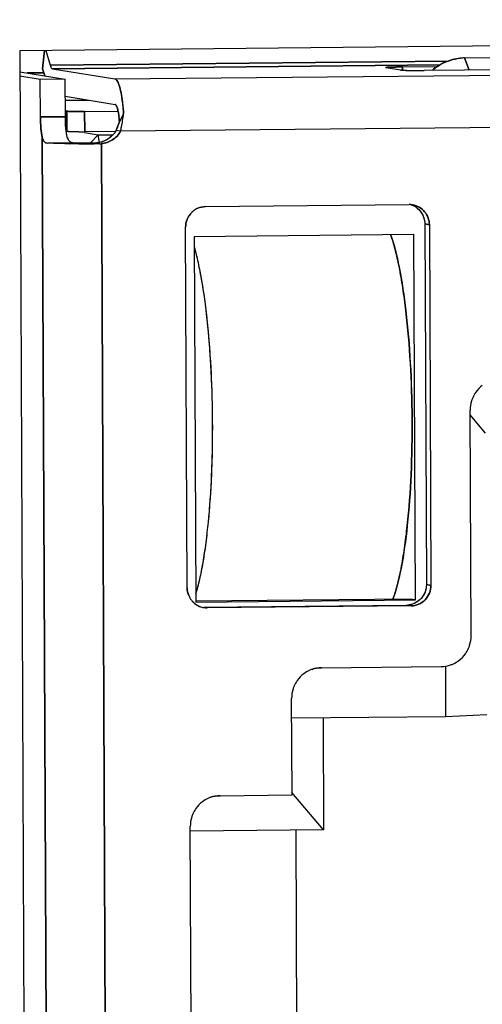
# Model space of a CAD drawing. Header units: millimetres. Extents: x 0 to 1750, y -1720 to 477.
# Tile 20 of 256: x 322.54 to 327.1, y -970.03 to -960.34. Entities that reach past the tile are written whole.
import ezdxf

# ---------------------------------------------------------------- set-up
doc = ezdxf.new("R2010")
doc.units = ezdxf.units.MM
doc.header["$LTSCALE"] = 92.51
for name, color, linetype in [('101304998_DXF_CONTINUOUS_LINE', 7, 'CONTINUOUS'), ('190611482_DXF_CONTINUOUS_LINE', 7, 'CONTINUOUS'), ('_101304998_1DXF_CONTINUOUS_LINE', 7, 'CONTINUOUS'), ('BREP_WITH_VODXF_CONTINUOUS_LINE', 7, 'CONTINUOUS'), ('DE-11-072043DXF_CONTINUOUS_LINE', 7, 'CONTINUOUS'), ('MANIFOLD_SOLDXF_CONTINUOUS_LINE', 7, 'CONTINUOUS')]:
    doc.layers.add(name, color=color, linetype=linetype)

msp = doc.modelspace()

# ---------------------------------------------------------------- linework, layer by layer
at = {"layer": '101304998_DXF_CONTINUOUS_LINE'}
for p, q in [((322.7856, -960.6424), (322.7675, -960.8217)), ((322.799, -960.6423), (322.8416, -960.7846)), ((323.4798, -960.9222), (352.208, -960.6371)), ((326.9229, -960.7154), (329.8745, -960.6861)), ((326.9229, -960.7154), (326.9679, -960.834)), ((326.7606, -960.7457), (322.8416, -960.7846)), ((322.8641, -960.8217), (326.6798, -960.7839)), ((326.2925, -960.8345), (326.1493, -960.8111)), ((326.3103, -960.8033), (326.6541, -960.7999)), ((326.3104, -960.8344), (326.3103, -960.8033)), ((330.6572, -960.7974), (326.525, -960.8384)), ((322.5422, -960.851), (322.9896, -960.924)), ((322.7437, -960.9264), (322.5424, -960.8936)), ((322.6154, -960.8629), (322.7794, -960.8613)), ((322.7675, -960.8217), (322.7883, -960.8911)), ((322.8641, -960.8217), (323.4798, -960.9222)), ((326.3552, -960.8377), (326.3218, -960.8366)), ((322.9896, -960.924), (322.7437, -960.9264)), ((322.7453, -961.2962), (322.7437, -960.9264)), ((322.9913, -961.2938), (322.9896, -960.924)), ((322.9904, -961.092), (323.4809, -961.1721)), ((322.9906, -961.1321), (323.222, -961.1298)), ((352.2997, -961.1515), (323.5356, -961.4369)), ((322.9913, -961.2938), (322.7453, -961.2962)), ((323.0063, -961.2394), (322.991, -961.2369)), ((323.0072, -961.4393), (323.0063, -961.2394)), ((323.1807, -961.2423), (323.5105, -961.239)), ((323.1807, -961.2423), (323.1816, -961.4422)), ((323.5237, -961.3439), (323.5654, -961.2659)), ((323.1803, -961.4499), (323.3158, -961.4721)), ((323.4845, -961.4392), (323.1816, -961.4422)), ((323.3158, -961.4721), (323.2384, -961.5518)), ((323.3158, -961.4721), (323.4605, -961.4706)), ((323.329, -961.5457), (323.3158, -961.4721)), ((323.5356, -961.4369), (323.4909, -961.4296)), ((322.8419, -979.2507), (322.7641, -961.499)), ((322.8138, -961.5532), (323.0863, -961.5505)), ((323.1231, -961.5594), (323.0284, -961.5587)), ((323.3011, -961.5592), (323.2739, -961.5593)), ((323.2811, -961.5516), (323.3003, -961.5548)), ((323.326, -961.559), (323.3011, -961.5592)), ((323.3457, -961.558), (323.4231, -979.2112)), ((324.3717, -962.1783), (326.3787, -962.1584)), ((326.5316, -962.3491), (326.5763, -962.3564)), ((326.5316, -962.3491), (326.5471, -965.8974)), ((326.5763, -962.3564), (326.5919, -965.9047)), ((324.1913, -965.9285), (324.1758, -962.3802)), ((324.2594, -962.4716), (326.4238, -962.4501)), ((326.4396, -966.0484), (326.4238, -962.4501)), ((324.2594, -962.4716), (324.2751, -966.0699)), ((326.9876, -966.4005), (326.9779, -964.1816)), ((327.1301, -964.4067), (326.9781, -964.2263)), ((326.5919, -965.9047), (326.5471, -965.8974)), ((326.3859, -966.0396), (324.275, -966.0606)), ((326.4396, -966.0484), (326.3859, -966.0396)), ((324.2751, -966.0699), (326.4396, -966.0484)), ((324.3559, -966.119), (326.3513, -966.0992)), ((326.396, -966.1065), (324.389, -966.1264)), ((325.5132, -966.715), (326.6938, -966.7033)), ((326.7398, -967.1949), (326.7376, -966.7031)), ((325.2235, -967.9674), (325.2193, -967.0178)), ((325.2202, -967.21), (326.7398, -967.1949)), ((325.5288, -967.2069), (325.5336, -968.3109)), ((326.7398, -967.1949), (327.1422, -967.1754)), ((324.5151, -967.9744), (325.2235, -967.9674)), ((325.5336, -968.3109), (325.2234, -967.9427)), ((324.2397, -972.4752), (324.2213, -968.2772)), ((325.5336, -968.3109), (324.2217, -968.3239))]:
    msp.add_line(p, q, dxfattribs=at)
for centre, radius, start, end in [((326.9278, -961.1921), 0.4767, 90.58188, 95.75308), ((326.4279, -957.6747), 3.1638, 268.68347, 269.06671), ((326.4441, -956.697), 4.1417, 269.06259, 269.35555), ((326.4588, -955.28), 5.5587, 269.36876, 269.88318), ((326.4611, -954.3959), 6.4428, 269.87909, 270.56896), ((326.9444, -961.2339), 0.5226, 127.19506, 130.62246), ((323.1336, -956.6141), 4.8284, 269.87086, 270.56922), ((323.2762, -961.3027), 0.2494, 326.75413, 329.40031), ((323.1471, -950.9337), 10.6257, 269.12375, 269.36014), ((323.0657, -961.4927), 0.054, 219.33845, 229.91239), ((323.0902, -961.379), 0.1715, 265.68455, 268.6853), ((323.1853, -945.9654), 15.5942, 269.77144, 270.1375), ((323.1841, -945.0736), 16.486, 270.13419, 270.31181), ((323.2794, -961.3115), 0.2401, 270.42411, 272.01045), ((323.2796, -961.3164), 0.2352, 272.00524, 275.21996), ((323.3239, -961.3194), 0.2396, 270.49003, 275.21877), ((326.3805, -962.3516), 0.1932, 80.67604, 90.52942), ((326.3351, -962.3461), 0.1952, 52.4728, 67.65994), ((324.3784, -962.3791), 0.2026, 143.2243, 158.22573), ((324.3769, -962.378), 0.2008, 136.20598, 143.21507), ((324.3759, -962.3772), 0.1995, 128.49447, 136.18488), ((324.3751, -962.3761), 0.1981, 113.73333, 128.50414), ((327.2817, -964.1799), 0.3038, 144.71581, 156.46776), ((327.2803, -964.1793), 0.3023, 127.11086, 144.6559), ((327.285, -964.1806), 0.3071, 162.45688, 180.18562), ((327.2813, -964.1797), 0.3033, 156.46804, 162.40906), ((324.3912, -965.9284), 0.1998, 202.83323, 217.51835), ((324.3898, -965.9294), 0.1981, 217.53674, 221.70148), ((324.3884, -965.9307), 0.1962, 221.70246, 225.28943), ((324.3884, -965.9306), 0.1962, 225.29968, 232.41587), ((324.3878, -965.9314), 0.1952, 232.41148, 247.79081), ((324.3874, -965.9313), 0.1952, 247.91133, 260.70288), ((324.3872, -965.9333), 0.1932, 260.67604, 270.52942), ((326.3492, -965.9062), 0.193, 270.59708, 278.45804), ((326.6805, -966.4015), 0.3071, 342.29038, 0.18516), ((326.6838, -966.4022), 0.3038, 324.66759, 336.45352), ((326.6842, -966.4024), 0.3033, 336.45386, 342.24037), ((326.6852, -966.4028), 0.3023, 307.06232, 324.60781), ((326.6905, -966.4104), 0.2929, 288.94707, 295.02738), ((326.6888, -966.4069), 0.2968, 295.04179, 306.97587), ((325.5218, -967.0155), 0.3023, 127.11086, 144.6559), ((325.5181, -967.0114), 0.2968, 115.05645, 127.02465), ((325.5164, -967.008), 0.293, 109.11991, 115.0417), ((325.5227, -967.0159), 0.3033, 156.46804, 162.40906), ((325.5232, -967.0161), 0.3038, 144.71581, 156.46776), ((325.5264, -967.0168), 0.3071, 162.45688, 180.18562), ((324.5237, -968.2749), 0.3023, 127.11086, 144.6559), ((324.5201, -968.2708), 0.2968, 115.05645, 127.02465), ((324.5184, -968.2674), 0.293, 109.11991, 115.0417), ((324.5247, -968.2753), 0.3033, 156.46804, 162.40906), ((324.5251, -968.2755), 0.3038, 144.71581, 156.46776), ((324.5284, -968.2762), 0.3071, 162.45688, 180.18562)]:
    msp.add_arc(centre, radius, start, end, dxfattribs=at)
for points, knots in [([(322.8416, -960.7846), (322.8443, -960.7938), (322.8487, -960.8072), (322.8589, -960.8209), (322.8641, -960.8217)], [0, 0, 0, 0, 0.649203, 1, 1, 1, 1]), ([(326.1461, -960.8101), (326.1461, -960.8095), (326.1491, -960.8091), (326.1529, -960.8083), (326.161, -960.8077), (326.1763, -960.8066), (326.2023, -960.8055), (326.2246, -960.8048), (326.2372, -960.8045)], [0, 0, 0, 0, 0.018799, 0.069868, 0.153638, 0.268597, 0.584844, 1, 1, 1, 1]), ([(326.1493, -960.8111), (326.1485, -960.811), (326.1476, -960.8108), (326.1461, -960.8104), (326.1461, -960.8101)], [0, 0, 0, 0, 0.718122, 1, 1, 1, 1]), ([(326.2372, -960.8045), (326.2429, -960.8044), (326.2673, -960.8039), (326.2916, -960.8035), (326.3103, -960.8033)], [0, 0, 0, 0, 0.234628, 1, 1, 1, 1]), ([(326.6285, -960.8176), (326.6468, -960.8038), (326.7226, -960.7536), (326.8124, -960.7246), (326.88, -960.7178)], [0, 0, 0, 0, 0.252214, 1, 1, 1, 1]), ([(326.3218, -960.8366), (326.3185, -960.8365), (326.3087, -960.836), (326.2988, -960.8355), (326.2925, -960.8345)], [0, 0, 0, 0, 0.342234, 1, 1, 1, 1]), ([(323.5654, -961.2659), (323.5623, -961.2205), (323.5545, -961.1383), (323.5361, -961.0325), (323.5162, -960.9645), (323.4965, -960.9315), (323.485, -960.9231), (323.4798, -960.9222)], [0, 0, 0, 0, 0.376825, 0.681977, 0.89079, 0.956231, 1, 1, 1, 1]), ([(323.4809, -961.1721), (323.4846, -961.1727), (323.4925, -961.1807), (323.4964, -961.1897), (323.4988, -961.1956)], [0, 0, 0, 0, 0.373365, 1, 1, 1, 1]), ([(322.7641, -961.499), (322.7571, -961.4694), (322.7485, -961.4017), (322.7455, -961.3338), (322.7453, -961.2962)], [0, 0, 0, 0, 0.447683, 1, 1, 1, 1]), ([(322.9999, -961.4382), (322.9985, -961.4271), (322.9934, -961.3791), (322.9914, -961.3309), (322.9913, -961.2938)], [0, 0, 0, 0, 0.231638, 1, 1, 1, 1]), ([(323.1807, -961.2423), (323.1433, -961.2427), (323.0923, -961.2429), (323.0342, -961.2411), (323.0134, -961.2405), (323.0063, -961.2394)], [0, 0, 0, 0, 0.643056, 0.876382, 1, 1, 1, 1]), ([(323.5138, -961.2559), (323.5149, -961.2625), (323.5193, -961.2917), (323.5221, -961.3212), (323.5237, -961.3439)], [0, 0, 0, 0, 0.22835, 1, 1, 1, 1]), ([(323.5356, -961.4369), (323.5385, -961.4225), (323.5496, -961.3657), (323.559, -961.3086), (323.5654, -961.2659)], [0, 0, 0, 0, 0.254663, 1, 1, 1, 1]), ([(323.4909, -961.4296), (323.4938, -961.4224), (323.5052, -961.394), (323.5159, -961.3653), (323.5237, -961.3439)], [0, 0, 0, 0, 0.255225, 1, 1, 1, 1]), ([(323.01, -961.4966), (323.009, -961.4923), (323.0049, -961.473), (323.0019, -961.4534), (322.9999, -961.4382)], [0, 0, 0, 0, 0.223329, 1, 1, 1, 1]), ([(323.029, -961.4409), (323.0265, -961.4408), (323.0192, -961.4404), (323.0119, -961.4401), (323.0072, -961.4393)], [0, 0, 0, 0, 0.342064, 1, 1, 1, 1]), ([(323.1227, -961.4424), (323.1135, -961.4424), (323.0822, -961.4422), (323.051, -961.4418), (323.029, -961.4409)], [0, 0, 0, 0, 0.296195, 1, 1, 1, 1]), ([(323.4848, -961.4394), (323.4645, -961.4703), (323.41, -961.5235), (323.3374, -961.5473), (323.301, -961.5507)], [0, 0, 0, 0, 0.501859, 1, 1, 1, 1]), ([(323.5356, -961.4369), (323.5159, -961.4703), (323.4603, -961.5285), (323.384, -961.5545), (323.3457, -961.558)], [0, 0, 0, 0, 0.501888, 1, 1, 1, 1]), ([(322.7641, -961.4991), (322.7674, -961.5132), (322.7757, -961.54), (322.8022, -961.5526), (322.8138, -961.5532)], [0, 0, 0, 0, 0.554734, 1, 1, 1, 1]), ([(322.9846, -961.5582), (322.9675, -961.5579), (322.9105, -961.5568), (322.8536, -961.5553), (322.8138, -961.5532)], [0, 0, 0, 0, 0.300524, 1, 1, 1, 1]), ([(323.0863, -961.5505), (323.1004, -961.5508), (323.1653, -961.552), (323.2303, -961.552), (323.2811, -961.5516)], [0, 0, 0, 0, 0.217306, 1, 1, 1, 1]), ([(326.4118, -962.1609), (326.4563, -962.1682), (326.5432, -962.2171), (326.5761, -962.3108), (326.5763, -962.3564)], [0, 0, 0, 0, 0.497411, 1, 1, 1, 1]), ([(326.454, -962.1913), (326.4778, -962.2096), (326.5175, -962.258), (326.5315, -962.3189), (326.5316, -962.3491)], [0, 0, 0, 0, 0.49813, 1, 1, 1, 1]), ([(326.1942, -962.451), (326.2314, -962.5547), (326.291, -962.8047), (326.3531, -963.2272), (326.3941, -963.7266), (326.4107, -964.2645), (326.4012, -964.7998), (326.367, -965.2918), (326.3106, -965.7025), (326.2542, -965.9435), (326.2177, -966.0416)], [0, 0, 0, 0, 0.091148, 0.211758, 0.353372, 0.505554, 0.656957, 0.7963, 0.91335, 1, 1, 1, 1]), ([(324.2595, -962.574), (324.2891, -962.678), (324.3386, -962.9156), (324.4122, -963.4683), (324.4503, -964.234), (324.4291, -965.0017), (324.368, -965.5599), (324.3239, -965.8016), (324.2968, -965.9079)], [0, 0, 0, 0, 0.096597, 0.216511, 0.498199, 0.780855, 0.901917, 1, 1, 1, 1]), ([(324.2968, -965.9079), (324.295, -965.9149), (324.288, -965.9418), (324.2804, -965.9686), (324.2745, -965.9883)], [0, 0, 0, 0, 0.260255, 1, 1, 1, 1]), ([(326.5471, -965.8974), (326.5474, -965.9442), (326.5134, -966.0408), (326.4235, -966.0903), (326.3776, -966.0971)], [0, 0, 0, 0, 0.502342, 1, 1, 1, 1]), ([(326.5919, -965.9047), (326.5921, -965.9557), (326.5513, -966.0615), (326.4464, -966.106), (326.396, -966.1065)], [0, 0, 0, 0, 0.502776, 1, 1, 1, 1])]:
    msp.add_open_spline(points, degree=3, knots=knots, dxfattribs=at)
for points in [[(323.4988, -961.1956), (323.5008, -961.2009), (323.5026, -961.2063), (323.5042, -961.2118)], [(323.5042, -961.2118), (323.5061, -961.2186), (323.5078, -961.2254), (323.5093, -961.2322)], [(323.5093, -961.2322), (323.511, -961.2401), (323.5124, -961.248), (323.5138, -961.2559)], [(323.01, -961.4967), (323.0118, -961.5041), (323.0143, -961.5114), (323.0179, -961.518)], [(323.0179, -961.518), (323.0197, -961.5211), (323.0217, -961.5242), (323.0239, -961.5269)], [(323.0309, -961.534), (323.0364, -961.5386), (323.0429, -961.5421), (323.0496, -961.5446)], [(323.0496, -961.5446), (323.0523, -961.5456), (323.055, -961.5464), (323.0578, -961.5471)], [(323.0578, -961.5471), (323.0642, -961.5486), (323.0708, -961.5496), (323.0773, -961.5501)], [(324.2954, -962.1948), (324.3192, -962.1843), (324.3456, -962.1786), (324.3717, -962.1783)], [(324.1758, -962.3802), (324.1757, -962.3543), (324.1807, -962.328), (324.1902, -962.304)], [(324.2071, -966.0059), (324.1969, -965.9817), (324.1914, -965.9548), (324.1913, -965.9285)], [(325.4205, -966.7312), (325.4501, -966.7209), (325.4818, -966.7153), (325.5132, -966.715)], [(326.6938, -966.7033), (326.7249, -966.703), (326.7563, -966.6976), (326.7857, -966.6875)], [(324.4224, -967.9905), (324.452, -967.9803), (324.4838, -967.9747), (324.5151, -967.9744)]]:
    msp.add_open_spline(points, degree=3, dxfattribs=at)
at = {"layer": '190611482_DXF_CONTINUOUS_LINE'}
msp.add_line((325.2603, -968.3136), (325.2779, -972.3243), dxfattribs=at)
at = {"layer": '_101304998_1DXF_CONTINUOUS_LINE'}
for p, q in [((326.9229, -960.7154), (329.8745, -960.6861)), ((326.9679, -960.834), (326.9229, -960.7154)), ((322.7794, -960.8613), (322.6154, -960.8629)), ((322.9906, -961.1321), (323.222, -961.1298)), ((323.0063, -961.2394), (322.991, -961.2369)), ((323.0063, -961.2394), (323.0072, -961.4393)), ((323.1807, -961.2423), (323.5105, -961.239)), ((323.1816, -961.4422), (323.1807, -961.2423)), ((323.4845, -961.4392), (323.1816, -961.4422))]:
    msp.add_line(p, q, dxfattribs=at)
for centre, radius, start, end in [((326.9277, -961.1939), 0.4785, 90.57674, 95.72855), ((323.1335, -956.5928), 4.8496, 269.87251, 270.56783)]:
    msp.add_arc(centre, radius, start, end, dxfattribs=at)
for points, knots in [([(326.88, -960.7178), (326.8297, -960.7228), (326.7297, -960.7491), (326.6425, -960.8043), (326.6039, -960.8375)], [0, 0, 0, 0, 0.498264, 1, 1, 1, 1]), ([(323.0063, -961.2394), (323.009, -961.2398), (323.0161, -961.2404), (323.0294, -961.2411), (323.0475, -961.2417), (323.0789, -961.2423), (323.1238, -961.2426), (323.1612, -961.2425), (323.1807, -961.2423)], [0, 0, 0, 0, 0.046507, 0.12361, 0.228419, 0.356934, 0.664655, 1, 1, 1, 1]), ([(323.029, -961.4409), (323.0245, -961.4407), (323.0172, -961.4403), (323.0099, -961.4397), (323.0072, -961.4393)], [0, 0, 0, 0, 0.624334, 1, 1, 1, 1]), ([(323.1227, -961.4424), (323.1135, -961.4424), (323.0822, -961.4422), (323.051, -961.4418), (323.029, -961.4409)], [0, 0, 0, 0, 0.296066, 1, 1, 1, 1])]:
    msp.add_open_spline(points, degree=3, knots=knots, dxfattribs=at)
at = {"layer": 'BREP_WITH_VODXF_CONTINUOUS_LINE'}
for points, knots in [([(326.2177, -966.0417), (326.2342, -965.9974), (326.2643, -965.8969), (326.3013, -965.7296), (326.3338, -965.5334), (326.3715, -965.226), (326.4012, -964.8009), (326.4107, -964.2659), (326.3942, -963.7282), (326.3589, -963.2976), (326.3173, -962.9834), (326.2822, -962.7804), (326.2429, -962.6054), (326.2116, -962.4995), (326.1946, -962.4522)], [0, 0, 0, 0, 0.039145, 0.086647, 0.141795, 0.20365, 0.342916, 0.494255, 0.646401, 0.788018, 0.851569, 0.908707, 0.958446, 1, 1, 1, 1]), ([(324.2599, -962.5753), (324.2742, -962.6258), (324.301, -962.7355), (324.3486, -962.9844), (324.3947, -963.3425), (324.4291, -963.811), (324.4424, -964.3079), (324.4336, -964.801), (324.4078, -965.1948), (324.3753, -965.4836), (324.3471, -965.6728), (324.3148, -965.8389), (324.2889, -965.9408), (324.2748, -965.9871)], [0, 0, 0, 0, 0.045815, 0.098464, 0.221122, 0.360606, 0.50823, 0.65472, 0.790883, 0.852415, 0.9083, 0.957719, 1, 1, 1, 1])]:
    msp.add_open_spline(points, degree=3, knots=knots, dxfattribs=at)
at = {"layer": 'DE-11-072043DXF_CONTINUOUS_LINE'}
for p, q in [((353.3847, -960.3388), (322.5413, -960.6448)), ((322.5413, -960.6448), (322.6267, -980.1356))]:
    msp.add_line(p, q, dxfattribs=at)
at = {"layer": 'MANIFOLD_SOLDXF_CONTINUOUS_LINE'}
for p, q in [((322.7675, -960.8217), (322.7856, -960.6424)), ((322.799, -960.6423), (322.8416, -960.7846)), ((323.4798, -960.9222), (352.208, -960.6371)), ((322.8416, -960.7846), (326.7606, -960.7457)), ((326.6798, -960.7839), (322.8641, -960.8217)), ((326.1461, -960.8101), (326.1493, -960.8111)), ((326.2925, -960.8345), (326.1493, -960.8111)), ((326.3103, -960.8033), (326.6541, -960.7999)), ((326.3103, -960.8033), (326.3104, -960.836)), ((330.6572, -960.7974), (326.525, -960.8384)), ((322.5422, -960.851), (322.9896, -960.924)), ((322.7437, -960.9264), (322.5424, -960.8936)), ((322.7883, -960.8911), (322.7675, -960.8217)), ((322.8641, -960.8217), (323.4798, -960.9222)), ((326.3209, -960.8366), (326.3218, -960.8366)), ((326.3745, -960.838), (326.3764, -960.8381)), ((326.4459, -960.8387), (326.4475, -960.8387)), ((322.9896, -960.924), (322.7437, -960.9264)), ((322.7453, -961.2962), (322.7437, -960.9264)), ((322.9913, -961.2938), (322.9896, -960.924)), ((322.9904, -961.092), (323.4809, -961.1721)), ((352.2997, -961.1515), (323.5356, -961.4369)), ((322.7453, -961.2962), (322.9913, -961.2938)), ((323.5654, -961.2659), (323.5237, -961.3439)), ((323.1803, -961.4499), (323.3158, -961.4721)), ((323.2384, -961.5518), (323.3158, -961.4721)), ((323.3158, -961.4721), (323.4605, -961.4706)), ((323.3291, -961.5463), (323.3158, -961.4721)), ((323.5356, -961.4369), (323.4909, -961.4296)), ((322.7641, -961.4991), (322.8419, -979.2506)), ((323.0863, -961.5505), (322.8138, -961.5532)), ((323.2353, -961.5595), (323.2126, -961.5595)), ((323.258, -961.5594), (323.2353, -961.5595)), ((323.2812, -961.5593), (323.258, -961.5594)), ((323.2811, -961.5516), (323.3003, -961.5548)), ((323.301, -961.5592), (323.2812, -961.5593)), ((323.3033, -961.5591), (323.301, -961.5592)), ((323.326, -961.559), (323.3033, -961.5591)), ((323.4231, -979.2112), (323.3457, -961.558)), ((324.3717, -962.1783), (326.3787, -962.1584)), ((326.5763, -962.3564), (326.5316, -962.3491)), ((326.5316, -962.3491), (326.5471, -965.8974)), ((326.5763, -962.3564), (326.5919, -965.9047)), ((324.1913, -965.9285), (324.1758, -962.3802)), ((324.2594, -962.4716), (326.4238, -962.4501)), ((326.4396, -966.0484), (326.4238, -962.4501)), ((324.2594, -962.4716), (324.2751, -966.0699)), ((326.9876, -966.4005), (326.9779, -964.1816)), ((327.1301, -964.4067), (326.9781, -964.2263)), ((326.5471, -965.8974), (326.5919, -965.9047)), ((326.3859, -966.0396), (324.275, -966.0606)), ((326.4396, -966.0484), (326.3859, -966.0396)), ((324.2751, -966.0699), (326.4396, -966.0484)), ((324.3559, -966.119), (326.3513, -966.0992)), ((326.396, -966.1065), (324.389, -966.1264)), ((326.396, -966.1065), (326.3513, -966.0992)), ((325.5132, -966.715), (326.6938, -966.7033)), ((326.7398, -967.1949), (326.7376, -966.699)), ((325.2235, -967.9674), (325.2193, -967.0178)), ((325.2202, -967.21), (326.7398, -967.1949)), ((325.5288, -967.2069), (325.5336, -968.3109)), ((326.7398, -967.1949), (327.1422, -967.1754)), ((324.5151, -967.9744), (325.2235, -967.9674)), ((325.5336, -968.3109), (325.2234, -967.9427)), ((324.2397, -972.4752), (324.2213, -968.2772)), ((325.5336, -968.3109), (324.2215, -968.3239))]:
    msp.add_line(p, q, dxfattribs=at)
for centre, radius, start, end in [((326.4609, -954.3691), 6.4696, 269.88064, 270.56768), ((319.1992, -959.7625), 4.6046, 339.79051, 339.91304), ((321.8894, -960.7763), 1.7296, 337.80616, 338.15165), ((323.0737, -961.4873), 0.0637, 208.78738, 209.55179), ((323.0658, -961.4927), 0.0541, 219.26402, 229.7994), ((323.0903, -961.3749), 0.1757, 265.79021, 268.68686), ((323.1715, -957.9726), 3.5789, 268.63534, 268.9127), ((323.1853, -945.6872), 15.8724, 269.85576, 270.09846), ((323.2206, -953.3949), 8.1569, 270.26642, 270.4255), ((323.2794, -961.3147), 0.2369, 270.40979, 275.2106), ((323.3239, -961.3194), 0.2396, 270.49023, 275.21903), ((326.3806, -962.3523), 0.194, 80.74303, 90.55838), ((326.3359, -962.3446), 0.1935, 70.21653, 73.31726), ((326.3356, -962.3453), 0.1943, 63.4525, 70.20961), ((324.3765, -962.3777), 0.2003, 135.54001, 136.19021), ((324.376, -962.3772), 0.1995, 128.50459, 135.54178), ((324.3752, -962.3764), 0.1984, 113.73414, 128.48033), ((324.3743, -962.3746), 0.1964, 113.22496, 113.68842), ((326.3354, -962.3457), 0.1947, 56.71111, 63.448), ((326.3348, -962.3465), 0.1957, 49.98538, 56.70638), ((324.3788, -962.3792), 0.203, 157.78262, 158.24075), ((327.2819, -964.1799), 0.3039, 144.72326, 156.46915), ((327.28, -964.1789), 0.3018, 127.09631, 144.67053), ((327.2846, -964.1805), 0.3067, 162.44776, 180.19738), ((327.2827, -964.1802), 0.3048, 156.48026, 162.39154), ((324.3921, -965.9281), 0.2007, 202.36298, 202.81984), ((324.3915, -965.9283), 0.2001, 202.83393, 217.4948), ((324.3893, -965.9298), 0.1975, 217.5403, 221.62589), ((324.3891, -965.9299), 0.1972, 221.62815, 224.63216), ((324.389, -965.9301), 0.197, 224.6326, 225.29005), ((324.3872, -965.9324), 0.1941, 247.35785, 260.71105), ((324.3871, -965.9325), 0.194, 260.74303, 270.55838), ((326.3493, -965.9056), 0.1936, 270.57115, 273.98588), ((326.6809, -966.4016), 0.3068, 342.28176, 0.19602), ((326.6837, -966.4022), 0.3039, 324.6752, 336.45483), ((326.6828, -966.4019), 0.3048, 336.46594, 342.2241), ((326.6856, -966.4032), 0.3018, 307.04769, 324.62236), ((325.5165, -967.0087), 0.2936, 90.64345, 109.08528), ((326.6905, -966.4097), 0.2936, 270.64156, 288.91472), ((326.69, -966.4091), 0.2944, 288.96501, 295.01486), ((326.6888, -966.4068), 0.297, 295.04031, 306.96836), ((325.5214, -967.0152), 0.3018, 127.09631, 144.67053), ((325.5182, -967.0116), 0.297, 115.05505, 127.01699), ((325.517, -967.0093), 0.2944, 109.13658, 115.02933), ((325.5242, -967.0165), 0.3048, 156.48026, 162.39154), ((325.5233, -967.0162), 0.3039, 144.72326, 156.46915), ((325.5261, -967.0168), 0.3067, 162.44776, 180.19738), ((324.5184, -968.268), 0.2936, 90.64345, 109.08528), ((324.5234, -968.2745), 0.3018, 127.09631, 144.67053), ((324.5201, -968.2709), 0.297, 115.05505, 127.01699), ((324.5189, -968.2687), 0.2944, 109.13658, 115.02933), ((324.5261, -968.2758), 0.3048, 156.48026, 162.39154), ((324.5253, -968.2755), 0.3039, 144.72326, 156.46915), ((324.528, -968.2761), 0.3067, 162.44776, 180.19738)]:
    msp.add_arc(centre, radius, start, end, dxfattribs=at)
for points, knots in [([(322.8416, -960.7846), (322.8431, -960.7898), (322.8462, -960.7989), (322.8516, -960.8105), (322.8571, -960.8184), (322.8619, -960.8214), (322.8641, -960.8217)], [0, 0, 0, 0, 0.361372, 0.644772, 0.852474, 1, 1, 1, 1]), ([(326.2166, -960.8051), (326.2073, -960.8054), (326.1907, -960.806), (326.1714, -960.8069), (326.1594, -960.8078), (326.1532, -960.8083), (326.1491, -960.809), (326.147, -960.8094), (326.1463, -960.8097)], [0, 0, 0, 0, 0.399271, 0.706521, 0.821565, 0.90925, 0.968806, 1, 1, 1, 1]), ([(326.3103, -960.8033), (326.3018, -960.8034), (326.2706, -960.8038), (326.2394, -960.8044), (326.2166, -960.8051)], [0, 0, 0, 0, 0.271106, 1, 1, 1, 1]), ([(326.2925, -960.8345), (326.296, -960.8351), (326.3055, -960.8358), (326.315, -960.8363), (326.3209, -960.8366)], [0, 0, 0, 0, 0.376537, 1, 1, 1, 1]), ([(326.3218, -960.8366), (326.3255, -960.8368), (326.3431, -960.8374), (326.3607, -960.8378), (326.3745, -960.838)], [0, 0, 0, 0, 0.211936, 1, 1, 1, 1]), ([(326.3764, -960.8381), (326.3818, -960.8382), (326.405, -960.8385), (326.4281, -960.8386), (326.4459, -960.8387)], [0, 0, 0, 0, 0.233346, 1, 1, 1, 1]), ([(323.4798, -960.9222), (323.4883, -960.9236), (323.5, -960.9366), (323.5108, -960.957), (323.5202, -960.9807), (323.5289, -961.0097), (323.5406, -961.0583), (323.5472, -961.0977), (323.5511, -961.1254)], [0, 0, 0, 0, 0.116692, 0.207125, 0.321309, 0.459022, 0.619195, 1, 1, 1, 1]), ([(323.4988, -961.1956), (323.4965, -961.1897), (323.4926, -961.1806), (323.4846, -961.1727), (323.4809, -961.1721)], [0, 0, 0, 0, 0.62667, 1, 1, 1, 1]), ([(323.5042, -961.2118), (323.5037, -961.2104), (323.5021, -961.2049), (323.5003, -961.1995), (323.4988, -961.1956)], [0, 0, 0, 0, 0.269842, 1, 1, 1, 1]), ([(323.5511, -961.1254), (323.5526, -961.1364), (323.5587, -961.183), (323.5629, -961.23), (323.5654, -961.2659)], [0, 0, 0, 0, 0.234567, 1, 1, 1, 1]), ([(322.7453, -961.2962), (322.7455, -961.3338), (322.7477, -961.3879), (322.7555, -961.4555), (322.7609, -961.4855), (322.7641, -961.4991)], [0, 0, 0, 0, 0.552149, 0.79544, 1, 1, 1, 1]), ([(323.0002, -961.4401), (322.9987, -961.4289), (322.9935, -961.3803), (322.9914, -961.3314), (322.9913, -961.2938)], [0, 0, 0, 0, 0.231077, 1, 1, 1, 1]), ([(323.5093, -961.2322), (323.5089, -961.2304), (323.5073, -961.2236), (323.5056, -961.2168), (323.5042, -961.2118)], [0, 0, 0, 0, 0.265574, 1, 1, 1, 1]), ([(323.5138, -961.2559), (323.5134, -961.2538), (323.5121, -961.2459), (323.5105, -961.238), (323.5093, -961.2322)], [0, 0, 0, 0, 0.261899, 1, 1, 1, 1]), ([(323.5237, -961.3439), (323.5231, -961.336), (323.5208, -961.3065), (323.5174, -961.2771), (323.5138, -961.2559)], [0, 0, 0, 0, 0.269824, 1, 1, 1, 1]), ([(323.5356, -961.4369), (323.5385, -961.4225), (323.5496, -961.3657), (323.559, -961.3086), (323.5654, -961.2659)], [0, 0, 0, 0, 0.254663, 1, 1, 1, 1]), ([(323.5203, -961.3532), (323.5183, -961.3587), (323.51, -961.381), (323.5015, -961.4033), (323.4948, -961.42)], [0, 0, 0, 0, 0.244851, 1, 1, 1, 1]), ([(323.01, -961.4966), (323.0091, -961.4925), (323.005, -961.4737), (323.0021, -961.4548), (323.0002, -961.4401)], [0, 0, 0, 0, 0.224272, 1, 1, 1, 1]), ([(323.4909, -961.4296), (323.4711, -961.463), (323.4155, -961.5211), (323.3393, -961.5472), (323.301, -961.5507)], [0, 0, 0, 0, 0.501888, 1, 1, 1, 1]), ([(323.3457, -961.558), (323.384, -961.5545), (323.4603, -961.5284), (323.5159, -961.4703), (323.5356, -961.4369)], [0, 0, 0, 0, 0.498112, 1, 1, 1, 1]), ([(322.7641, -961.4991), (322.7659, -961.5068), (322.7701, -961.5209), (322.7807, -961.5388), (322.7959, -961.5503), (322.8078, -961.5529), (322.8138, -961.5532)], [0, 0, 0, 0, 0.300813, 0.551798, 0.77381, 1, 1, 1, 1]), ([(323.0183, -961.5586), (322.9791, -961.5581), (322.9109, -961.557), (322.8427, -961.5548), (322.8138, -961.5532)], [0, 0, 0, 0, 0.575039, 1, 1, 1, 1]), ([(323.01, -961.4966), (323.0105, -961.4986), (323.0124, -961.5059), (323.0152, -961.5131), (323.0179, -961.518)], [0, 0, 0, 0, 0.262893, 1, 1, 1, 1]), ([(323.1454, -961.5595), (323.1344, -961.5595), (323.0921, -961.5593), (323.0497, -961.559), (323.0183, -961.5586)], [0, 0, 0, 0, 0.259028, 1, 1, 1, 1]), ([(323.0309, -961.534), (323.0322, -961.5352), (323.0379, -961.5395), (323.0445, -961.5428), (323.0496, -961.5446)], [0, 0, 0, 0, 0.243027, 1, 1, 1, 1]), ([(323.0578, -961.5471), (323.0594, -961.5475), (323.0658, -961.5489), (323.0724, -961.5497), (323.0774, -961.5501)], [0, 0, 0, 0, 0.238799, 1, 1, 1, 1]), ([(323.1036, -961.5509), (323.1153, -961.5511), (323.1669, -961.5519), (323.2185, -961.552), (323.2585, -961.5518)], [0, 0, 0, 0, 0.225459, 1, 1, 1, 1]), ([(326.5763, -962.3564), (326.5762, -962.3332), (326.568, -962.2865), (326.5326, -962.2254), (326.4787, -962.1803), (326.4344, -962.1646), (326.4118, -962.1609)], [0, 0, 0, 0, 0.251867, 0.5025, 0.751715, 1, 1, 1, 1]), ([(326.4607, -962.1966), (326.4826, -962.215), (326.5187, -962.2622), (326.5315, -962.3203), (326.5316, -962.3491)], [0, 0, 0, 0, 0.498358, 1, 1, 1, 1]), ([(326.5471, -965.8974), (326.5473, -965.9224), (326.538, -965.973), (326.4977, -966.0381), (326.4367, -966.0839), (326.3874, -966.0971), (326.3628, -966.0988)], [0, 0, 0, 0, 0.251528, 0.502437, 0.75193, 1, 1, 1, 1]), ([(326.396, -966.1065), (326.4216, -966.1063), (326.4735, -966.0953), (326.5387, -966.05), (326.582, -965.9832), (326.592, -965.9307), (326.5919, -965.9047)], [0, 0, 0, 0, 0.247993, 0.497432, 0.748374, 1, 1, 1, 1])]:
    msp.add_open_spline(points, degree=3, knots=knots, dxfattribs=at)
for points in [[(323.0183, -961.5187), (323.0199, -961.5216), (323.0218, -961.5244), (323.0239, -961.527)], [(323.0496, -961.5446), (323.0523, -961.5456), (323.055, -961.5464), (323.0578, -961.5471)], [(324.232, -962.2391), (324.2145, -962.2573), (324.2004, -962.2791), (324.1909, -962.3025)], [(324.3717, -962.1783), (324.3462, -962.1786), (324.3202, -962.1841), (324.2968, -962.1941)], [(324.1902, -962.304), (324.1807, -962.328), (324.1757, -962.3543), (324.1758, -962.3802)], [(324.1913, -965.9285), (324.1914, -965.9543), (324.1966, -965.9806), (324.2065, -966.0045)], [(324.2504, -966.0701), (324.2681, -966.0876), (324.2896, -966.102), (324.3125, -966.1115)]]:
    msp.add_open_spline(points, degree=3, dxfattribs=at)

doc.saveas('drawing.dxf')
